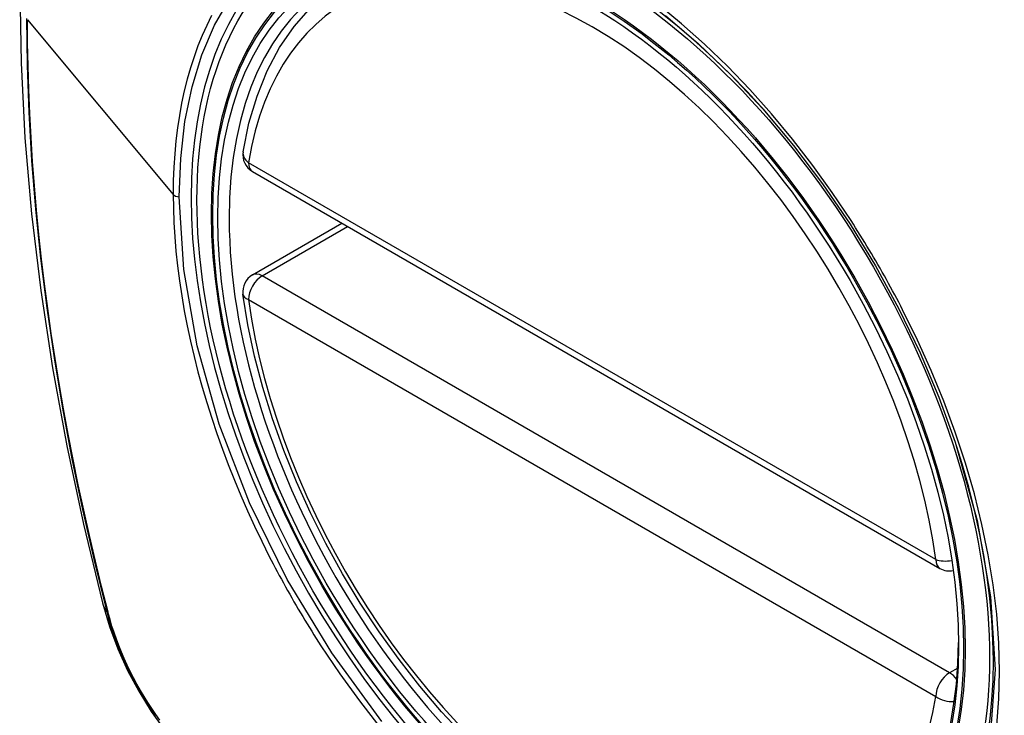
# Model space of a CAD drawing. Header units: inches. Extents: x 27 to 746, y 82 to 342.
# Tile 234 of 256: x 687.661 to 688.262, y 293.532 to 293.957. Entities that reach past the tile are written whole.
import ezdxf

# ---------------------------------------------------------------- set-up
doc = ezdxf.new("R2010")
doc.units = ezdxf.units.IN
doc.header["$MEASUREMENT"] = 0
doc.layers.add('Visible Edges(ANSI)', color=7, linetype='Continuous', lineweight=25)
doc.layers.add('Visible Tangent Edges(ANSI)', color=7, linetype='Continuous', lineweight=25)

msp = doc.modelspace()

# ---------------------------------------------------------------- linework, layer by layer
at = {"layer": 'Visible Edges(ANSI)'}
for p, q in [((687.80284, 293.86446), (688.22258, 293.62212)), ((687.80284, 293.80133), (687.8575, 293.8329))]:
    msp.add_line(p, q, dxfattribs=at)
at = {"layer": 'Visible Edges(ANSI)', "flags": 128}
for points in [[(687.71473, 294.30817), (687.70189, 294.27011), (687.69083, 294.23093), (687.68153, 294.19069), (687.67397, 294.14947), (687.66813, 294.10733), (687.66398, 294.06434), (687.66151, 294.02054), (687.66069, 293.97602), (687.6615, 293.93082), (687.66393, 293.88501), (687.66795, 293.83865), (687.67355, 293.79182), (687.6807, 293.74457), (687.68938, 293.69697), (687.69957, 293.64909), (687.71125, 293.60101)], [(687.79709, 293.87659), (687.80068, 293.89407), (687.80561, 293.91056), (687.81186, 293.92596), (687.81942, 293.94016), (687.82828, 293.95305), (687.83839, 293.96453), (687.8497, 293.97447), (687.86212, 293.98279)], [(688.11451, 293.90271), (688.13325, 293.88041), (688.151, 293.85692), (688.16775, 293.8323), (688.18331, 293.8068), (688.19761, 293.78057), (688.21055, 293.75378), (688.22201, 293.72666), (688.23196, 293.69928)], [(687.932, 293.51985), (687.91832, 293.53461), (687.90509, 293.55017), (687.89236, 293.56645), (687.88021, 293.58338), (687.86867, 293.60088), (687.8578, 293.61887), (687.84765, 293.63728), (687.83826, 293.65603), (687.82968, 293.67502), (687.82194, 293.69418), (687.81508, 293.71342), (687.80914, 293.73265), (687.80414, 293.7518), (687.8001, 293.77077), (687.79704, 293.7895)], [(687.71125, 293.60101), (687.71548, 293.58671), (687.72063, 293.57299), (687.72661, 293.55979), (687.73341, 293.54707), (687.74103, 293.53482), (687.74947, 293.52303), (687.75878, 293.51172), (687.76904, 293.5009)]]:
    msp.add_lwpolyline(points, dxfattribs=at)
at = {"layer": 'Visible Edges(ANSI)'}
for centre, start, end in [((687.80874, 293.87468), 170.71815, 240), ((687.80874, 293.79111), 120, 187.82827), ((688.22848, 293.63235), 240, 281.23954)]:
    msp.add_arc(centre, 0.01181, start, end, dxfattribs=at)
msp.add_ellipse((688.00783, 293.7055), major_axis=(0.15994, -0.27703), ratio=0.57735, dxfattribs=at)
msp.add_ellipse((688.01131, 293.70751), major_axis=(0.15748, -0.27276), ratio=0.57735, start_param=2.363977, end_param=7.060801, dxfattribs=at)
at = {"layer": 'Visible Tangent Edges(ANSI)'}
for p, q in [((687.66544, 293.95718), (687.7544, 293.85051)), ((688.22013, 293.62753), (687.80039, 293.86986)), ((687.80874, 293.80075), (687.86096, 293.8309)), ((688.22848, 293.55841), (687.80874, 293.80075)), ((687.80039, 293.78628), (688.22013, 293.54395)), ((687.71477, 293.59488), (687.71465, 293.59534)), ((688.23347, 293.56129), (688.22848, 293.55841))]:
    msp.add_line(p, q, dxfattribs=at)
at = {"layer": 'Visible Tangent Edges(ANSI)', "flags": 128}
for points in [[(687.75814, 293.84893), (687.75901, 293.87251), (687.76162, 293.89501), (687.76597, 293.91618), (687.772, 293.9358), (687.77967, 293.95377), (687.78896, 293.97002)], [(688.16832, 293.83457), (688.1569, 293.85163), (688.14498, 293.86821), (688.1326, 293.88423), (688.11975, 293.89969), (688.10646, 293.91455), (688.09283, 293.92872), (688.0789, 293.94215), (688.06476, 293.95475), (688.05047, 293.96645)], [(687.66481, 293.95788), (687.66516, 293.92935), (687.6662, 293.90043), (687.66792, 293.87111), (687.67033, 293.84145), (687.67342, 293.81147), (687.6772, 293.78121), (687.68165, 293.7507), (687.68678, 293.71997), (687.69257, 293.68908), (687.69902, 293.65804), (687.70612, 293.62687), (687.71387, 293.59558)], [(687.71465, 293.59534), (687.71068, 293.61098), (687.70688, 293.62659), (687.70324, 293.64217), (687.69976, 293.65771), (687.69645, 293.67322), (687.6933, 293.68871), (687.69031, 293.70416), (687.68748, 293.71958), (687.68483, 293.73494), (687.68234, 293.75027), (687.68001, 293.76554), (687.67786, 293.78075), (687.67588, 293.7959), (687.67407, 293.81098), (687.67243, 293.82599), (687.67097, 293.84093), (687.66967, 293.85579), (687.66855, 293.87056), (687.6676, 293.88524), (687.66682, 293.89983), (687.66622, 293.91433), (687.66579, 293.92871), (687.66553, 293.943), (687.66544, 293.95718)], [(687.77787, 293.95964), (687.7749, 293.95367), (687.77211, 293.9475), (687.76952, 293.94113), (687.76713, 293.93455), (687.76494, 293.92777), (687.76295, 293.9208), (687.76116, 293.91364), (687.75958, 293.90629), (687.7582, 293.89876), (687.75704, 293.89107), (687.75609, 293.88322), (687.75535, 293.87523), (687.75482, 293.86711), (687.7545, 293.85887), (687.7544, 293.85051)], [(688.05498, 293.95981), (688.07529, 293.94243), (688.0952, 293.92332), (688.1145, 293.90269)], [(687.7544, 293.85051), (687.75451, 293.84201), (687.75483, 293.83338), (687.75536, 293.82462), (687.75611, 293.81576), (687.75707, 293.8068), (687.75823, 293.79775), (687.7596, 293.78862), (687.76118, 293.77943), (687.76297, 293.77019), (687.76495, 293.76091), (687.76714, 293.75159), (687.76953, 293.74222), (687.77213, 293.73281), (687.77493, 293.72336), (687.77792, 293.71389), (687.78111, 293.70441), (687.78449, 293.69493), (687.78806, 293.68547), (687.7918, 293.67603), (687.79572, 293.66663), (687.79982, 293.65727), (687.80408, 293.64796), (687.80852, 293.63869), (687.81312, 293.62949)], [(687.88192, 293.52862), (687.8512, 293.57053), (687.82406, 293.61536), (687.80105, 293.66221), (687.78257, 293.71015), (687.76909, 293.75793), (687.7609, 293.80454), (687.75814, 293.84893)], [(688.19985, 293.77996), (688.19865, 293.78229), (688.19743, 293.78462), (688.19621, 293.78694), (688.19498, 293.78926), (688.19374, 293.79157), (688.19248, 293.79388), (688.19122, 293.79618), (688.18995, 293.79848), (688.18867, 293.80078), (688.18738, 293.80307), (688.18607, 293.80536), (688.18476, 293.80764), (688.18344, 293.80991), (688.18212, 293.81218), (688.18078, 293.81445), (688.17943, 293.8167), (688.17807, 293.81896), (688.17671, 293.82121), (688.17533, 293.82345), (688.17395, 293.82568), (688.17255, 293.82791), (688.17115, 293.83014), (688.16974, 293.83235), (688.16832, 293.83457)], [(688.25729, 293.52643), (688.25857, 293.54256), (688.259, 293.55926), (688.25856, 293.57647), (688.25726, 293.5941), (688.2551, 293.6121), (688.2521, 293.63039), (688.24828, 293.64892), (688.24364, 293.66763), (688.2382, 293.68646), (688.23198, 293.70535), (688.22499, 293.72422), (688.21729, 293.74297), (688.2089, 293.76157), (688.19985, 293.77996)], [(688.23196, 293.6993), (688.24542, 293.65147), (688.25359, 293.6048), (688.25626, 293.5603), (688.25334, 293.51909)], [(687.81312, 293.62949), (687.81432, 293.62715), (687.81552, 293.62482), (687.81674, 293.6225), (687.81797, 293.62018), (687.81921, 293.61786), (687.82046, 293.61555), (687.82172, 293.61324), (687.82299, 293.61094), (687.82427, 293.60865), (687.82556, 293.60635), (687.82686, 293.60407), (687.82817, 293.60179), (687.82949, 293.59951), (687.83082, 293.59724), (687.83216, 293.59498), (687.83351, 293.59272), (687.83487, 293.59047), (687.83624, 293.58822), (687.83762, 293.58598), (687.839, 293.58375), (687.8404, 293.58152), (687.84181, 293.5793), (687.84322, 293.57709), (687.84465, 293.57488)], [(687.71387, 293.59558), (687.71496, 293.59153), (687.71616, 293.58747), (687.71748, 293.5834), (687.7189, 293.57932), (687.72042, 293.57525), (687.72205, 293.57119), (687.72378, 293.56714), (687.7256, 293.56311), (687.72753, 293.55911), (687.72954, 293.55514), (687.73164, 293.5512), (687.73383, 293.54731), (687.73611, 293.54347), (687.73846, 293.53968), (687.7409, 293.53595), (687.7434, 293.53228)], [(687.74627, 293.52942), (687.74376, 293.53294), (687.74131, 293.53653), (687.73893, 293.54018), (687.73663, 293.54388), (687.73441, 293.54764), (687.73227, 293.55144), (687.73021, 293.55529), (687.72823, 293.55917), (687.72635, 293.56309), (687.72456, 293.56703), (687.72286, 293.57099), (687.72126, 293.57496), (687.71976, 293.57895), (687.71835, 293.58294), (687.71705, 293.58693), (687.71586, 293.59091), (687.71477, 293.59488)], [(687.84465, 293.57488), (687.85612, 293.55783), (687.86811, 293.54126), (687.88059, 293.52521)]]:
    msp.add_lwpolyline(points, dxfattribs=at)
at = {"layer": 'Visible Tangent Edges(ANSI)'}
for centre, major_axis, ratio, start_param, end_param in [((688.01031, 293.70693), (-0.17318, 0.29996), 0.57735, 5.05527, 10.652693), ((688.01026, 293.70691), (-0.15059, 0.26083), 0.57735, 4.097754, 6.89782), ((687.80874, 293.87468), (-0.01166, 0.00191), 0.667065, 0, 0.886663), ((687.80874, 293.87468), (-0.00591, -0.01023), 0.57735, 5.497787, 6.283185), ((687.75883, 293.85175), (0.00492, 0), 0.57735, 3.590316, 4.570492), ((687.80874, 293.79111), (-0.00591, -0.01023), 0.57735, 3.926991, 5.497787), ((687.80874, 293.79111), (-0.00591, 0.01023), 0.57735, 5.497787, 6.283185), ((687.80874, 293.79111), (-0.0117, -0.00161), 0.470841, 0, 0.713429), ((688.01026, 293.70691), (0.15059, -0.26083), 0.57735, 4.097754, 6.89782), ((688.22848, 293.63235), (-0.00591, -0.01023), 0.57735, 5.497787, 6.283185), ((688.22848, 293.63235), (-0.0117, -0.00161), 0.470841, 0.713429, 1.626628), ((687.82562, 293.63048), (-0.11437, -0.02947), 0.354513, 0, 0.141666), ((687.72318, 293.59848), (-0.00953, -0.00245), 0.359305, 0.141946, 0.405653), ((688.22848, 293.54877), (0.00591, 0.01023), 0.57735, 0.785398, 2.356194), ((688.22848, 293.54877), (0.00591, -0.01023), 0.57735, 1.792602, 2.356194), ((688.22848, 293.54877), (0.01166, -0.00191), 0.667065, 4.028256, 5.068346)]:
    msp.add_ellipse(centre, major_axis=major_axis, ratio=ratio, start_param=start_param, end_param=end_param, dxfattribs=at)
for centre, major_axis in [((688.0109, 293.70728), (-0.17111, 0.29637)), ((688.00793, 293.70556), (0.1627, -0.2818)), ((688.00783, 293.7055), (-0.1621, 0.28076))]:
    msp.add_ellipse(centre, major_axis=major_axis, ratio=0.57735, dxfattribs=at)

doc.saveas('drawing.dxf')
